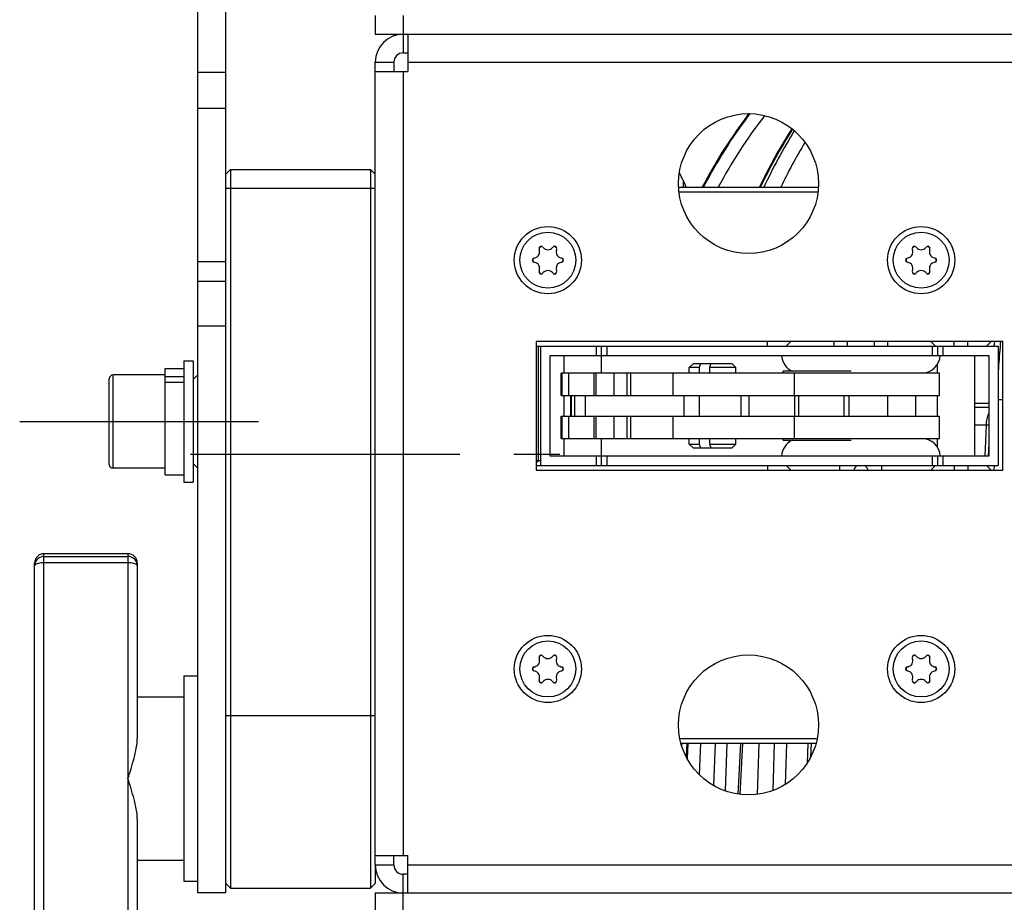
# Model space of a CAD drawing. Header units: millimetres. Extents: x 0 to 420, y 0 to 297.
# Tile 3 of 140: x 46 to 78, y 25 to 53. Entities that reach past the tile are written whole.
import ezdxf

# ---------------------------------------------------------------- set-up
doc = ezdxf.new("R2010")
doc.units = ezdxf.units.MM
doc.header["$LTSCALE"] = 23.1
doc.linetypes.add('CENTER', pattern=[0.6, 0.375, -0.075, 0.075, -0.075])
doc.layers.get('0').update_dxf_attribs({"linetype": 'CONTINUOUS'})
for name, color, linetype in [('02___PRT_ALL_AXES', 7, 'CONTINUOUS'), ('02__ASM_ALL_AXES', 7, 'CONTINUOUS'), ('DEFAULT_1', 7, 'CENTER')]:
    doc.layers.add(name, color=color, linetype=linetype)

msp = doc.modelspace()

# ---------------------------------------------------------------- linework, layer by layer
at = {"color": 3, "linetype": 'Continuous'}
for p, q in [((51.7408, 24.8125), (51.7408, 117.6625)), ((58.0408, 52.4125), (58.0408, 52.3607)), ((58.4908, 52.4125), (58.4908, 51.2125)), ((57.4408, 25.7125), (57.4408, 51.5125)), ((58.4908, 51.5125), (107.7658, 51.5125)), ((57.4408, 51.2125), (58.4908, 51.2125)), ((58.3408, 51.2125), (58.3408, 26.0125)), ((62.6158, 42.5425), (62.6158, 38.4025)), ((77.6158, 42.5425), (62.6158, 42.5425)), ((77.6158, 38.4025), (77.6158, 42.5425)), ((62.6158, 38.4025), (77.6158, 38.4025)), ((57.4408, 26.0125), (58.4908, 26.0125)), ((58.4908, 24.8125), (58.4908, 26.0125)), ((58.4908, 25.7125), (117.3658, 25.7125))]:
    msp.add_line(p, q, dxfattribs=at)
at = {"color": 7, "linetype": 'Continuous'}
for p, q in [((52.6408, 24.8125), (52.6408, 55.0603)), ((57.4408, 53.0125), (57.4408, 52.4125)), ((58.3408, 53.0125), (58.3408, 51.8125)), ((57.4408, 52.4125), (108.6658, 52.4125)), ((58.3408, 51.8125), (58.4908, 51.8125)), ((57.4408, 51.5125), (58.0408, 51.5125)), ((58.0408, 51.5125), (58.0408, 51.2125)), ((51.7408, 51.1956), (52.6408, 51.1956)), ((51.7408, 50.0386), (52.6408, 50.0386)), ((52.7908, 48.0625), (52.6408, 47.9125)), ((52.7908, 48.0625), (52.7908, 24.9625)), ((52.7908, 48.0625), (57.2908, 48.0625)), ((57.4408, 47.9125), (57.2908, 48.0625)), ((57.2908, 48.0625), (57.2908, 24.9625)), ((71.6862, 47.4925), (67.1953, 47.4925)), ((52.6408, 47.4625), (57.4408, 47.4625)), ((71.673, 47.3425), (67.2085, 47.3425)), ((62.718, 45.4819), (62.7092, 45.5092)), ((62.8226, 45.5747), (62.8419, 45.5534)), ((63.1396, 45.5534), (63.1589, 45.5747)), ((63.2723, 45.5092), (63.2635, 45.4819)), ((74.718, 45.4819), (74.7092, 45.5092)), ((74.8226, 45.5747), (74.8419, 45.5534)), ((75.1396, 45.5534), (75.1589, 45.5747)), ((75.2723, 45.5092), (75.2635, 45.4819)), ((51.7408, 45.1055), (52.6408, 45.1055)), ((62.5411, 45.218), (62.5691, 45.224)), ((62.5691, 45.0809), (62.5411, 45.087)), ((63.4124, 45.224), (63.4404, 45.218)), ((63.4404, 45.087), (63.4124, 45.0809)), ((74.5411, 45.218), (74.5691, 45.224)), ((74.5691, 45.0809), (74.5411, 45.087)), ((75.4124, 45.224), (75.4404, 45.218)), ((75.4404, 45.087), (75.4124, 45.0809)), ((62.7092, 44.7958), (62.718, 44.8231)), ((62.8419, 44.7516), (62.8226, 44.7303)), ((63.1589, 44.7303), (63.1396, 44.7516)), ((63.2635, 44.8231), (63.2723, 44.7958)), ((74.7092, 44.7958), (74.718, 44.8231)), ((74.8419, 44.7516), (74.8226, 44.7303)), ((75.1589, 44.7303), (75.1396, 44.7516)), ((75.2635, 44.8231), (75.2723, 44.7958)), ((52.6408, 44.4625), (51.7408, 44.4625)), ((52.6408, 43.0265), (51.7408, 43.0265)), ((70.0558, 42.3925), (70.0558, 42.5425)), ((70.6558, 42.3925), (70.8058, 42.5425)), ((72.1897, 42.3925), (72.1897, 42.5425)), ((72.6227, 42.3925), (72.6227, 42.5425)), ((73.4888, 42.3925), (73.4888, 42.5425)), ((73.9218, 42.3925), (73.9218, 42.5425)), ((75.4558, 42.3925), (75.3058, 42.5425)), ((76.0558, 42.3925), (76.0558, 42.5425)), ((76.4908, 42.3925), (76.4908, 42.5425)), ((77.0908, 42.3925), (77.2408, 42.5425)), ((77.3463, 42.5425), (77.3326, 42.3925)), ((62.6158, 42.3925), (77.4658, 42.3925)), ((62.6908, 38.7025), (62.6908, 42.3925)), ((62.7658, 38.5525), (62.7658, 42.3925)), ((64.5425, 42.3925), (64.5425, 42.0925)), ((64.7158, 41.5225), (64.7158, 42.3925)), ((64.889, 42.3925), (64.889, 42.0925)), ((75.3425, 42.3925), (75.3425, 42.0925)), ((75.5158, 42.3925), (75.5158, 42.0925)), ((75.689, 42.3925), (75.689, 42.0925)), ((77.4658, 42.3925), (77.4658, 38.5525)), ((51.2908, 41.9125), (51.2908, 38.0125)), ((51.2908, 41.9125), (51.5908, 41.9125)), ((51.5908, 41.9125), (51.5908, 38.0125)), ((63.0658, 38.8525), (63.0658, 42.0925)), ((63.0658, 42.0925), (77.1658, 42.0925)), ((63.5158, 41.5225), (63.5158, 42.0925)), ((67.6573, 41.8225), (67.5373, 41.7025)), ((68.9173, 41.8225), (67.6573, 41.8225)), ((68.9173, 41.8225), (69.0373, 41.7025)), ((75.5158, 41.5225), (75.5158, 41.808)), ((76.7158, 38.8525), (76.7158, 42.0925)), ((77.1658, 42.0925), (77.1658, 38.8525)), ((50.6908, 38.2525), (50.6908, 41.6725)), ((50.6908, 41.6725), (51.2908, 41.6725)), ((63.418, 40.8025), (63.418, 41.5225)), ((75.5817, 41.5225), (63.418, 41.5225)), ((63.4429, 41.5225), (63.4429, 40.8025)), ((63.6679, 40.8025), (63.6679, 41.5225)), ((64.4708, 41.5225), (64.4708, 40.8025)), ((64.5341, 41.5225), (64.5341, 40.8025)), ((65.1236, 40.8025), (65.1236, 41.5225)), ((65.5265, 41.5225), (65.5265, 40.8025)), ((65.6617, 40.8025), (65.6617, 41.5225)), ((67.0073, 41.5225), (67.0073, 40.8025)), ((67.5373, 41.5225), (67.5373, 41.7025)), ((67.8525, 41.7025), (67.5373, 41.7025)), ((67.8525, 41.7025), (67.8525, 41.5225)), ((68.1873, 41.7025), (68.1873, 41.5225)), ((69.0373, 41.7025), (68.1873, 41.7025)), ((69.0373, 41.5225), (69.0373, 41.7025)), ((70.5567, 41.5225), (70.5567, 41.5825)), ((72.7439, 41.5825), (70.5567, 41.5825)), ((70.9192, 40.8025), (70.9192, 41.5225)), ((75.5817, 40.8025), (75.5817, 41.5225)), ((48.8908, 38.5825), (48.8908, 41.3425)), ((49.0108, 38.4625), (49.0108, 41.4625)), ((50.6908, 41.4625), (49.0108, 41.4625)), ((50.6908, 41.4147), (51.2908, 41.4147)), ((50.6908, 41.2338), (51.2908, 41.2338)), ((51.5908, 41.3125), (51.7408, 41.4625)), ((63.418, 40.8025), (75.5817, 40.8025)), ((63.5158, 40.1425), (63.5158, 40.8025)), ((63.733, 40.1425), (63.733, 40.8025)), ((63.7359, 40.8025), (63.7359, 40.1425)), ((63.8552, 40.1425), (63.8552, 40.8025)), ((64.194, 40.8025), (64.194, 40.1425)), ((67.3686, 40.1425), (67.3686, 40.8025)), ((67.8553, 40.8025), (67.8553, 40.1425)), ((69.2029, 40.1425), (69.2029, 40.8025)), ((69.4463, 40.8025), (69.4463, 40.1425)), ((70.9344, 40.1425), (70.9344, 40.8025)), ((71.0635, 40.1425), (71.0635, 40.8025)), ((72.5038, 40.8025), (72.5038, 40.1425)), ((72.6795, 40.1425), (72.6795, 40.8025)), ((73.9046, 40.8025), (73.9046, 40.1425)), ((74.8167, 40.1425), (74.8167, 40.8025)), ((75.5158, 40.1425), (75.5158, 40.8025)), ((76.7158, 40.5599), (77.1658, 40.5599)), ((77.4658, 40.6747), (77.6158, 40.6746)), ((77.1658, 40.4125), (76.7158, 40.4125)), ((63.418, 39.4225), (63.418, 40.1425)), ((63.418, 40.1425), (75.5817, 40.1425)), ((63.4429, 40.1425), (63.4429, 39.4225)), ((63.6679, 39.4225), (63.6679, 40.1425)), ((64.4708, 40.1425), (64.4708, 39.4225)), ((64.5341, 40.1425), (64.5341, 39.4225)), ((65.1236, 39.4225), (65.1236, 40.1425)), ((65.5265, 40.1425), (65.5265, 39.4225)), ((65.6617, 39.4225), (65.6617, 40.1425)), ((67.0073, 40.1425), (67.0073, 39.4225)), ((70.9192, 39.4225), (70.9192, 40.1425)), ((75.5817, 39.4225), (75.5817, 40.1425)), ((77.0868, 39.8439), (76.7158, 39.8439)), ((77.0483, 38.8525), (77.0868, 39.8439)), ((77.0483, 38.8525), (77.0868, 39.8439)), ((63.418, 39.4225), (75.5817, 39.4225)), ((63.5158, 38.8525), (63.5158, 39.4225)), ((64.7158, 38.5525), (64.7158, 39.4225)), ((67.5373, 39.2425), (67.5373, 39.4225)), ((67.8525, 39.4225), (67.8525, 39.2425)), ((68.1873, 39.4225), (68.1873, 39.2425)), ((69.0373, 39.2425), (69.0373, 39.4225)), ((70.5567, 39.3625), (70.5567, 39.4225)), ((70.5567, 39.3625), (72.7439, 39.3625)), ((75.5158, 39.137), (75.5158, 39.4225)), ((77.1658, 39.2556), (77.15, 38.8531)), ((67.6573, 39.1225), (67.5373, 39.2425)), ((67.5373, 39.2425), (67.8525, 39.2425)), ((67.6573, 39.1225), (68.9173, 39.1225)), ((68.1873, 39.2425), (69.0373, 39.2425)), ((68.9173, 39.1225), (69.0373, 39.2425)), ((62.7658, 38.7025), (62.6158, 38.7025)), ((62.6158, 38.6275), (62.6908, 38.7025)), ((77.1658, 38.8525), (63.0658, 38.8525)), ((64.5425, 38.8525), (64.5425, 38.5525)), ((64.889, 38.8525), (64.889, 38.5525)), ((75.3425, 38.8525), (75.3425, 38.5525)), ((75.5158, 38.8525), (75.5158, 38.5525)), ((75.689, 38.8525), (75.689, 38.5525)), ((50.6908, 38.4625), (49.0108, 38.4625)), ((51.5908, 38.6125), (51.7408, 38.4625)), ((62.6158, 38.5525), (77.4658, 38.5525)), ((70.0558, 38.5525), (70.0558, 38.4025)), ((70.6558, 38.5525), (70.8058, 38.4025)), ((72.3808, 38.4025), (72.3808, 38.5525)), ((73.7308, 38.4025), (73.7308, 38.5525)), ((75.4558, 38.5525), (75.3058, 38.4025)), ((76.0558, 38.5525), (76.0558, 38.4025)), ((76.4908, 38.5525), (76.4908, 38.4025)), ((77.0908, 38.5525), (77.2408, 38.4025)), ((77.1381, 38.5506), (77.1364, 38.5069)), ((77.3383, 38.5525), (77.3324, 38.4025)), ((77.3383, 38.5525), (77.3324, 38.4025)), ((50.6908, 38.2525), (51.2908, 38.2525)), ((51.2908, 38.0125), (51.5908, 38.0125)), ((46.7908, 21.2575), (46.7908, 35.7175)), ((49.4908, 35.7175), (46.7908, 35.7175)), ((46.7908, 35.6283), (49.4908, 35.6283)), ((49.4908, 35.7175), (49.4908, 21.2575)), ((46.4908, 21.5575), (46.4908, 35.4175)), ((46.7908, 35.4372), (49.4908, 35.4372)), ((49.7908, 35.4175), (49.7908, 29.7852)), ((62.718, 32.3419), (62.7092, 32.3692)), ((62.8226, 32.4347), (62.8419, 32.4134)), ((63.1396, 32.4134), (63.1589, 32.4347)), ((63.2723, 32.3692), (63.2635, 32.3419)), ((74.718, 32.3419), (74.7092, 32.3692)), ((74.8226, 32.4347), (74.8419, 32.4134)), ((75.1396, 32.4134), (75.1589, 32.4347)), ((75.2723, 32.3692), (75.2635, 32.3419)), ((62.5411, 32.078), (62.5691, 32.084)), ((63.4124, 32.084), (63.4404, 32.078)), ((74.5411, 32.078), (74.5691, 32.084)), ((75.4124, 32.084), (75.4404, 32.078)), ((51.2908, 31.7875), (51.2908, 25.1875)), ((51.2908, 31.7875), (51.7408, 31.7875)), ((62.5691, 31.9409), (62.5411, 31.947)), ((62.7092, 31.6558), (62.718, 31.6831)), ((63.2635, 31.6831), (63.2723, 31.6558)), ((63.4404, 31.947), (63.4124, 31.9409)), ((74.5691, 31.9409), (74.5411, 31.947)), ((74.7092, 31.6558), (74.718, 31.6831)), ((75.2635, 31.6831), (75.2723, 31.6558)), ((75.4404, 31.947), (75.4124, 31.9409)), ((62.8419, 31.6116), (62.8226, 31.5903)), ((63.1589, 31.5903), (63.1396, 31.6116)), ((74.8419, 31.6116), (74.8226, 31.5903)), ((75.1589, 31.5903), (75.1396, 31.6116)), ((52.6408, 30.5125), (57.4408, 30.5125)), ((71.6439, 29.7625), (67.2376, 29.7625)), ((71.6077, 29.6125), (67.2738, 29.6125)), ((67.2941, 29.6125), (67.2913, 29.5477)), ((67.2941, 29.6125), (67.2913, 29.5477)), ((67.4563, 29.6125), (67.4338, 29.198)), ((67.4938, 29.6125), (67.4677, 29.1338)), ((67.4938, 29.6125), (67.4677, 29.1338)), ((67.8955, 29.6125), (67.8573, 28.6162)), ((67.8955, 29.6125), (67.8573, 28.6162)), ((68.3704, 29.6125), (68.3188, 28.2623)), ((68.3704, 29.6125), (68.3188, 28.2623)), ((68.7458, 29.6125), (68.6879, 28.0938)), ((68.7458, 29.6125), (68.688, 28.0938)), ((69.1844, 29.6125), (69.0994, 27.9888)), ((69.2516, 29.6125), (69.1659, 27.9808)), ((69.7717, 29.6125), (69.72, 27.9813)), ((70.2672, 29.6125), (70.2194, 28.1029)), ((70.2672, 29.6125), (70.2194, 28.1029)), ((70.6579, 29.6125), (70.6163, 28.2957)), ((70.6579, 29.6125), (70.6163, 28.2957)), ((71.3529, 29.6125), (71.3218, 28.98)), ((71.4573, 29.6125), (71.4358, 29.1754)), ((71.4573, 29.6125), (71.4358, 29.1754)), ((49.7908, 27.1898), (49.7908, 21.5575)), ((58.0408, 25.7125), (58.0408, 26.0125)), ((57.4408, 25.7125), (57.4408, 25.1125)), ((57.4408, 25.7125), (58.0408, 25.7125)), ((58.3408, 24.2125), (58.3408, 25.4125)), ((58.4908, 25.4125), (58.3408, 25.4125)), ((51.2908, 25.1875), (51.7408, 25.1875)), ((52.6408, 25.1125), (52.7908, 24.9625)), ((57.4408, 25.1125), (57.2908, 24.9625)), ((52.7908, 24.9625), (57.2908, 24.9625)), ((57.4408, 24.8125), (57.4408, 24.2125)), ((57.4408, 24.8125), (177.4408, 24.8125))]:
    msp.add_line(p, q, dxfattribs=at)
for points in [[(69.4539, 49.862), (69.0079, 49.2478), (68.5863, 48.6069), (68.1946, 47.9468), (67.9527, 47.4925)], [(70.837, 49.3765), (70.7482, 49.2423), (70.3642, 48.6017), (70.007, 47.9421), (69.7883, 47.4925)]]:
    msp.add_lwpolyline(points, dxfattribs=at)
at = {"color": 3, "linetype": 'Continuous'}
for centre in [(62.9908, 45.1525), (74.9908, 45.1525), (62.9908, 32.0125), (74.9908, 32.0125)]:
    msp.add_circle(centre, 1.08, dxfattribs=at)
at = {"color": 7, "linetype": 'Continuous'}
for centre in [(62.9908, 45.1525), (74.9908, 45.1525), (62.9908, 32.0125), (74.9908, 32.0125)]:
    msp.add_circle(centre, 0.9, dxfattribs=at)
at = {"color": 3, "linetype": 'Continuous'}
for centre, radius, start, end in [((58.3408, 51.5125), 0.9, 90, 180), ((64.6408, 46.4125), 3, 21.10934, 30.80647), ((58.3408, 25.7125), 0.9, 180, 270)]:
    msp.add_arc(centre, radius, start, end, dxfattribs=at)
at = {"color": 7, "linetype": 'Continuous'}
for centre, radius, start, end in [((58.3408, 51.5125), 0.3, 90, 180), ((82.6589, 39.8137), 16.5908, 142.72182, 152.42535), ((82.625, 39.9321), 16.4707, 142.9275, 152.67103), ((82.6723, 39.9399), 16.089, 142.19445, 151.99491), ((85.2474, 40.1522), 17.0847, 147.38623, 154.55084), ((85.1545, 40.4922), 16.7517, 148.23064, 155.29256), ((85.2857, 40.4785), 16.3838, 148.91034, 154.65114), ((69.4408, 47.6125), 2.1, 177.37156, 183.27512), ((62.773, 45.5296), 0.067, 42.22058, 197.77942), ((62.9908, 45.1525), 0.4864, 114.57184, 125.42816), ((63.2085, 45.5296), 0.067, 342.22058, 137.77942), ((62.9908, 45.1525), 0.4864, 54.57184, 65.42816), ((74.773, 45.5296), 0.067, 42.22058, 197.77942), ((74.9908, 45.1525), 0.4864, 114.57184, 125.42816), ((75.2085, 45.5296), 0.067, 342.22058, 137.77942), ((74.9908, 45.1525), 0.4864, 54.57184, 65.42816), ((62.5266, 45.4205), 0.201, 282.22058, 17.77942), ((62.9908, 45.6885), 0.201, 222.22058, 317.77942), ((63.4549, 45.4205), 0.201, 162.22058, 257.77942), ((74.5266, 45.4205), 0.201, 282.22058, 17.77942), ((74.9908, 45.6885), 0.201, 222.22058, 317.77942), ((75.4549, 45.4205), 0.201, 162.22058, 257.77942), ((62.5553, 45.1525), 0.067, 102.22058, 257.77942), ((62.9908, 45.1525), 0.4864, 174.57184, 185.42816), ((62.5266, 44.8845), 0.201, 342.22058, 77.77942), ((63.4549, 44.8845), 0.201, 102.22058, 197.77942), ((63.4263, 45.1525), 0.067, 282.22058, 77.77942), ((62.9908, 45.1525), 0.4864, 354.57184, 5.42816), ((74.5553, 45.1525), 0.067, 102.22058, 257.77942), ((74.9908, 45.1525), 0.4864, 174.57184, 185.42816), ((74.5266, 44.8845), 0.201, 342.22058, 77.77942), ((75.4549, 44.8845), 0.201, 102.22058, 197.77942), ((75.4263, 45.1525), 0.067, 282.22058, 77.77942), ((74.9908, 45.1525), 0.4864, 354.57184, 5.42816), ((62.773, 44.7753), 0.067, 162.22058, 317.77942), ((62.9908, 45.1525), 0.4864, 234.57184, 245.42816), ((62.9908, 44.6165), 0.201, 42.22058, 137.77942), ((63.2085, 44.7753), 0.067, 222.22058, 17.77942), ((62.9908, 45.1525), 0.4864, 294.57184, 305.42816), ((74.773, 44.7753), 0.067, 162.22058, 317.77942), ((74.9908, 45.1525), 0.4864, 234.57184, 245.42816), ((74.9908, 44.6165), 0.201, 42.22058, 137.77942), ((75.2085, 44.7753), 0.067, 222.22058, 17.77942), ((74.9908, 45.1525), 0.4864, 294.57184, 305.42816), ((112.9611, 39.2983), 35.5654, 174.76523, 176.0117), ((95.8029, 31.1309), 29.8828, 159.03585, 159.28206), ((96.137, 31.1312), 29.882, 159.03584, 159.28204), ((71.105, 42.1225), 0.6, 182.86598, 244.21236), ((75.0065, 42.1225), 0.6, 270, 357.13402), ((113.3175, 39.2725), 35.9226, 176.01015, 176.41168), ((49.0108, 41.3425), 0.12, 90, 180), ((71.105, 38.8225), 0.6, 115.78764, 177.13402), ((75.0065, 38.8225), 0.6, 2.86598, 90), ((95.8022, 49.8138), 29.8821, 200.71795, 200.96415), ((96.1376, 49.814), 29.8827, 200.71795, 200.96417), ((49.0108, 38.5825), 0.12, 180, 270), ((46.7908, 35.4175), 0.3, 90, 180), ((49.4908, 35.4175), 0.3, 0, 90), ((46.7838, 35.3318), 0.293, 170.87193, 179.97311), ((49.4977, 35.3318), 0.293, 0.027, 9.13112), ((62.5266, 32.2805), 0.201, 282.22058, 17.77942), ((62.773, 32.3896), 0.067, 42.22058, 197.77942), ((62.9908, 32.0125), 0.4864, 114.57184, 125.42816), ((62.9908, 32.5485), 0.201, 222.22058, 317.77942), ((63.2085, 32.3896), 0.067, 342.22058, 137.77942), ((62.9908, 32.0125), 0.4864, 54.57184, 65.42816), ((63.4549, 32.2805), 0.201, 162.22058, 257.77942), ((74.5266, 32.2805), 0.201, 282.22058, 17.77942), ((74.773, 32.3896), 0.067, 42.22058, 197.77942), ((74.9908, 32.0125), 0.4864, 114.57184, 125.42816), ((74.9908, 32.5485), 0.201, 222.22058, 317.77942), ((75.2085, 32.3896), 0.067, 342.22058, 137.77942), ((74.9908, 32.0125), 0.4864, 54.57184, 65.42816), ((75.4549, 32.2805), 0.201, 162.22058, 257.77942), ((62.5553, 32.0125), 0.067, 102.22058, 257.77942), ((62.9908, 32.0125), 0.4864, 174.57184, 185.42816), ((63.4263, 32.0125), 0.067, 282.22058, 77.77942), ((62.9908, 32.0125), 0.4864, 354.57184, 5.42816), ((74.5553, 32.0125), 0.067, 102.22058, 257.77942), ((74.9908, 32.0125), 0.4864, 174.57184, 185.42816), ((75.4263, 32.0125), 0.067, 282.22058, 77.77942), ((74.9908, 32.0125), 0.4864, 354.57184, 5.42816), ((62.5266, 31.7445), 0.201, 342.22058, 77.77942), ((62.773, 31.6353), 0.067, 162.22058, 317.77942), ((62.9908, 31.4765), 0.201, 42.22058, 137.77942), ((63.2085, 31.6353), 0.067, 222.22058, 17.77942), ((63.4549, 31.7445), 0.201, 102.22058, 197.77942), ((74.5266, 31.7445), 0.201, 342.22058, 77.77942), ((74.773, 31.6353), 0.067, 162.22058, 317.77942), ((74.9908, 31.4765), 0.201, 42.22058, 137.77942), ((75.2085, 31.6353), 0.067, 222.22058, 17.77942), ((75.4549, 31.7445), 0.201, 102.22058, 197.77942), ((62.9908, 32.0125), 0.4864, 234.57184, 245.42816), ((62.9908, 32.0125), 0.4864, 294.57184, 305.42816), ((74.9908, 32.0125), 0.4864, 234.57184, 245.42816), ((74.9908, 32.0125), 0.4864, 294.57184, 305.42816), ((58.3408, 25.7125), 0.3, 180, 270)]:
    msp.add_arc(centre, radius, start, end, dxfattribs=at)
for points, knots in [([(77.0868, 39.8439), (77.0886, 39.9118), (77.1025, 40.0407), (77.14, 40.1654), (77.1654, 40.2209)], [0, 0, 0, 0, 0.5267968, 1, 1, 1, 1]), ([(77.1659, 39.8451), (77.16, 39.8452), (77.1337, 39.8452), (77.1073, 39.8446), (77.0868, 39.8439)], [0, 0, 0, 0, 0.2225842, 1, 1, 1, 1]), ([(46.7908, 35.6283), (46.7216, 35.6283), (46.5792, 35.5781), (46.5053, 35.446), (46.4945, 35.3783)], [0, 0, 0, 0, 0.5019226, 1, 1, 1, 1]), ([(49.787, 35.3783), (49.7762, 35.4461), (49.7023, 35.5781), (49.5599, 35.6283), (49.4908, 35.6283)], [0, 0, 0, 0, 0.4980864, 1, 1, 1, 1]), ([(46.5053, 35.3643), (46.5169, 35.377), (46.5528, 35.3986), (46.6478, 35.4296), (46.7315, 35.4372), (46.7908, 35.4372)], [0, 0, 0, 0, 0.1724812, 0.4072226, 1, 1, 1, 1]), ([(49.4908, 35.4372), (49.5499, 35.4372), (49.6334, 35.4296), (49.7284, 35.3988), (49.7643, 35.3772), (49.776, 35.3646)], [0, 0, 0, 0, 0.592384, 0.8272175, 1, 1, 1, 1]), ([(49.4908, 28.4875), (49.5599, 28.707), (49.6633, 29.0321), (49.7644, 29.4658), (49.7908, 29.6806), (49.7908, 29.7852)], [0, 0, 0, 0, 0.5169207, 0.7650936, 1, 1, 1, 1]), ([(49.7908, 27.1898), (49.7908, 27.2944), (49.7644, 27.5092), (49.6633, 27.9429), (49.5599, 28.2679), (49.4908, 28.4875)], [0, 0, 0, 0, 0.2349065, 0.4830794, 1, 1, 1, 1])]:
    msp.add_open_spline(points, degree=3, knots=knots, dxfattribs=at)
for points in [[(46.4908, 35.332), (46.4908, 35.3375), (46.4921, 35.3432), (46.4944, 35.3483)], [(46.4944, 35.3483), (46.497, 35.3542), (46.5009, 35.3595), (46.5053, 35.3643)], [(49.776, 35.3646), (49.7804, 35.3598), (49.7844, 35.3544), (49.787, 35.3484)], [(49.787, 35.3484), (49.7894, 35.3433), (49.7908, 35.3376), (49.7908, 35.332)]]:
    msp.add_open_spline(points, degree=3, dxfattribs=at)
at = {"layer": '02___PRT_ALL_AXES', "color": 7, "linetype": 'Continuous'}
for p, q in [((49.7908, 31.1125), (51.2908, 31.1125)), ((49.7908, 25.8625), (51.2908, 25.8625)), ((52.6408, 24.8125), (51.7408, 24.8125))]:
    msp.add_line(p, q, dxfattribs=at)
at = {"layer": '02___PRT_ALL_AXES', "color": 3, "linetype": 'Continuous'}
for centre in [(69.4408, 47.6125), (69.4408, 30.2125)]:
    msp.add_circle(centre, 2.25, dxfattribs=at)
at = {"layer": '02___PRT_ALL_AXES', "color": 7, "linetype": 'Continuous'}
for start, end in [(118.95502, 165.46452), (14.53459, 61.04498)]:
    msp.add_arc((73.0558, 38.3425), 0.24, start, end, dxfattribs=at)
at = {"layer": '02__ASM_ALL_AXES', "color": 2, "linetype": 'CENTER'}
for p, q in [((57.4408, 32.9726), (57.4408, 44.8524)), ((51.5008, 38.9125), (63.3807, 38.9125))]:
    msp.add_line(p, q, dxfattribs=at)
at = {"layer": 'DEFAULT_1', "color": 2, "linetype": 'CENTER'}
msp.add_line((46.0108, 39.9625), (53.6908, 39.9625), dxfattribs=at)

doc.saveas('drawing.dxf')
